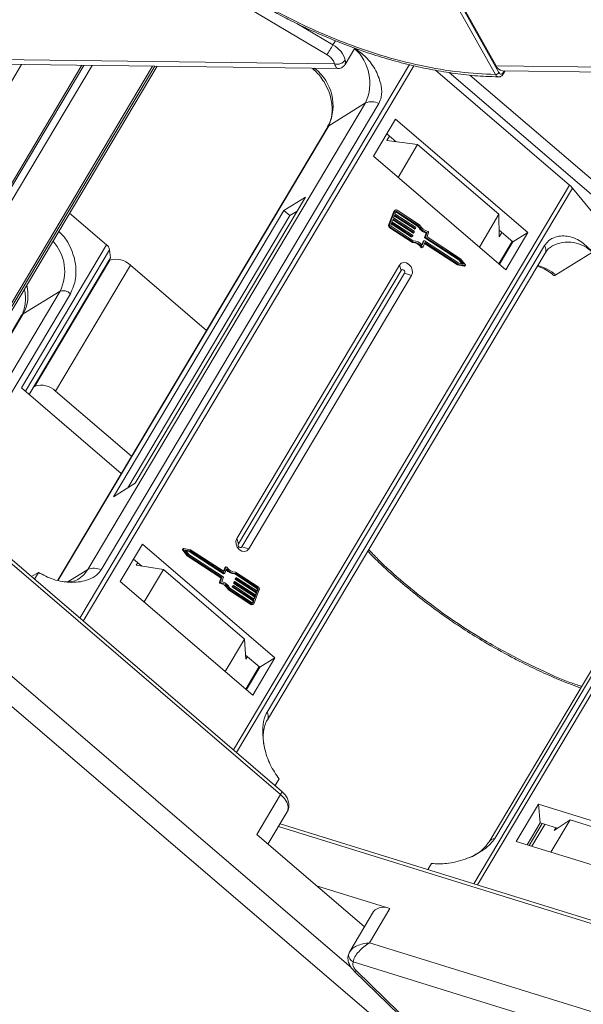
# Model space of a CAD drawing. Header units: millimetres. Extents: x -1214 to 867, y -361 to 1097.
# Tile 27 of 51: x 59 to 109, y 816 to 903. Entities that reach past the tile are written whole.
import ezdxf

# ---------------------------------------------------------------- set-up
doc = ezdxf.new("R2010")
doc.units = ezdxf.units.MM

msp = doc.modelspace()

# ---------------------------------------------------------------- linework, layer by layer
at = {"color": 7, "linetype": 'Continuous', "lineweight": 15}
for p, q in [((101.528, 898.641), (76.731, 942.902)), ((101.216, 898.466), (76.419, 942.727)), ((77.064, 942.464), (101.286, 899.231)), ((86.317, 900.221), (79.368, 904.353)), ((86.831, 901.086), (83.649, 902.979)), ((87.053, 901.459), (86.831, 901.086)), ((87.907, 899.361), (88.764, 900.802)), ((86.975, 899.415), (47.609, 899.922)), ((48.156, 880.655), (59.274, 899.348)), ((48.193, 899.491), (87.248, 898.988)), ((57.032, 886.247), (64.782, 899.277)), ((64.602, 899.279), (57.197, 886.829)), ((57.533, 885.823), (65.53, 899.268)), ((93.606, 899.34), (64.441, 850.304)), ((64.736, 850.051), (93.995, 899.243)), ((86.975, 899.415), (86.882, 899.672)), ((140.652, 898.724), (101.286, 899.231)), ((70.858, 899.199), (52.356, 868.091)), ((52.427, 867.877), (71.055, 899.196)), ((54.402, 870.841), (71.266, 899.194)), ((71.264, 899.194), (54.423, 870.879)), ((85.275, 899.013), (85.243, 898.994)), ((95.907, 898.846), (107.784, 888.656)), ((97.131, 898.645), (112.273, 885.653)), ((112.959, 886.397), (98.949, 898.416)), ((101.87, 898.8), (140.925, 898.297)), ((102.008, 898.798), (101.912, 898.636)), ((101.923, 898.509), (102.094, 898.797)), ((89.718, 895.942), (65.141, 854.62)), ((66.319, 854.581), (90.896, 895.903)), ((89.718, 895.942), (86.458, 893.932)), ((92.378, 894.523), (90.418, 891.228)), ((104.101, 884.466), (92.378, 894.523)), ((86.369, 893.844), (62.483, 853.683)), ((62.515, 853.677), (86.458, 893.932)), ((92.426, 892.502), (91.598, 893.213)), ((91.62, 892.605), (91.852, 892.995)), ((91.62, 892.605), (94.33, 892.259)), ((94.33, 892.259), (92.602, 889.354)), ((101.524, 886.087), (94.33, 892.259)), ((90.418, 891.228), (102.141, 881.17)), ((107.784, 888.656), (78.036, 838.64)), ((78.308, 838.407), (108.04, 888.396)), ((108.04, 888.396), (111.024, 884.745)), ((69.315, 862.251), (84.393, 887.602)), ((84.393, 887.602), (82.475, 886.42)), ((63.528, 886.184), (66.798, 883.379)), ((82.475, 886.42), (67.397, 861.068)), ((82.475, 886.42), (83.008, 885.962)), ((83.655, 886.361), (83.008, 885.962)), ((92.223, 886.338), (91.768, 885.129)), ((92.3, 886.386), (91.845, 885.177)), ((92.223, 886.338), (92.3, 886.386)), ((92.351, 886.45), (92.275, 886.402)), ((92.401, 886.32), (92.325, 886.118)), ((92.394, 886.29), (92.39, 886.292)), ((92.47, 886.337), (92.394, 886.29)), ((92.394, 886.29), (94.365, 885.008)), ((94.441, 885.055), (92.47, 886.337)), ((94.511, 885.135), (92.508, 886.438)), ((83.008, 885.962), (68.668, 861.852)), ((92.022, 885.313), (91.946, 885.111)), ((93.852, 884.122), (92.022, 885.313)), ((92.155, 885.665), (92.06, 885.413)), ((92.06, 885.413), (93.89, 884.223)), ((92.125, 885.587), (93.908, 884.427)), ((93.985, 884.474), (92.155, 885.665)), ((92.287, 886.018), (92.192, 885.766)), ((92.192, 885.766), (94.023, 884.575)), ((92.258, 885.94), (94.041, 884.78)), ((94.117, 884.827), (92.287, 886.018)), ((92.325, 886.118), (94.155, 884.928)), ((99.796, 883.182), (101.524, 886.087)), ((101.524, 886.087), (101.549, 884.086)), ((91.845, 885.177), (91.768, 885.129)), ((91.863, 884.88), (91.94, 884.927)), ((91.863, 884.88), (93.865, 883.577)), ((91.94, 884.927), (93.942, 883.624)), ((91.978, 885.028), (93.948, 883.746)), ((91.992, 885.234), (93.775, 884.075)), ((93.908, 884.427), (93.985, 884.474)), ((93.934, 884.425), (94.011, 884.472)), ((94.038, 884.534), (94.019, 884.483)), ((94.041, 884.78), (94.117, 884.827)), ((94.067, 884.778), (94.144, 884.825)), ((94.171, 884.886), (94.152, 884.836)), ((94.365, 885.008), (94.441, 885.055)), ((95.096, 884.421), (94.95, 884.032)), ((95.026, 884.079), (95.173, 884.468)), ((95.096, 884.421), (95.173, 884.468)), ((95.302, 884.478), (95.165, 884.114)), ((102.758, 883.638), (101.541, 884.682)), ((101.781, 884.476), (101.549, 884.086)), ((102.141, 881.17), (104.101, 884.466)), ((104.101, 884.466), (102.758, 883.638)), ((93.775, 884.075), (93.852, 884.122)), ((93.801, 884.073), (93.878, 884.12)), ((93.865, 883.577), (93.942, 883.624)), ((93.906, 884.181), (93.887, 884.131)), ((94.817, 883.679), (94.706, 883.384)), ((94.747, 883.337), (94.894, 883.726)), ((94.817, 883.679), (94.894, 883.726)), ((94.82, 883.195), (94.966, 883.585)), ((94.902, 883.737), (94.825, 883.69)), ((94.928, 883.735), (97.97, 881.756)), ((95.026, 884.079), (94.95, 884.032)), ((94.965, 883.99), (95.042, 884.037)), ((94.965, 883.99), (98.007, 882.011)), ((94.966, 883.585), (97.953, 881.642)), ((98.084, 882.058), (95.042, 884.037)), ((98.142, 882.146), (95.181, 884.072)), ((102.701, 883.687), (101.52, 881.702)), ((101.578, 881.653), (102.758, 883.638)), ((66.798, 883.379), (59.259, 870.704)), ((59.611, 870.403), (67.069, 882.943)), ((67.138, 882.239), (67.069, 882.943)), ((105.577, 883.307), (81, 841.985)), ((94.73, 883.197), (94.654, 883.15)), ((94.726, 883.127), (94.802, 883.174)), ((94.937, 883.507), (97.876, 881.595)), ((106.558, 880.707), (109.818, 882.717)), ((67.138, 882.239), (59.934, 870.126)), ((67.08, 882.006), (60.446, 870.852)), ((66.954, 881.929), (67.08, 882.006)), ((81.037, 841.309), (105.614, 882.631)), ((98.007, 882.011), (98.084, 882.058)), ((98.007, 882.011), (98.249, 881.701)), ((98.384, 881.675), (98.084, 882.058)), ((98.55, 881.625), (98.142, 882.146)), ((62.278, 870.411), (68.912, 881.565)), ((75.636, 875.797), (68.912, 881.565)), ((92.731, 881.586), (78.316, 857.35)), ((92.882, 881.117), (78.467, 856.881)), ((92.731, 881.586), (92.882, 881.117)), ((97.876, 881.595), (97.953, 881.642)), ((97.876, 881.595), (98.438, 881.485)), ((97.953, 881.642), (98.515, 881.532)), ((97.97, 881.756), (98.384, 881.675)), ((98.515, 881.532), (98.438, 881.485)), ((98.469, 881.49), (98.546, 881.537)), ((78.771, 856.621), (93.185, 880.857)), ((79.382, 856.436), (93.797, 880.672)), ((93.797, 880.672), (93.185, 880.857)), ((62.676, 879.267), (53.677, 864.138)), ((62.676, 879.267), (59.415, 877.257)), ((54.054, 863.011), (63.592, 879.047)), ((59.239, 877.081), (52.921, 866.458)), ((52.934, 866.361), (59.415, 877.257)), ((129.016, 876.738), (99.302, 826.779)), ((99.631, 826.677), (129.362, 876.664)), ((125.236, 871.822), (100.66, 830.5)), ((101.158, 830.782), (125.735, 872.104)), ((59.259, 870.704), (68.097, 863.122)), ((60.446, 870.852), (60.32, 870.775)), ((69.002, 864.643), (62.278, 870.411)), ((67.397, 861.068), (69.315, 862.251)), ((82.287, 834.993), (53.101, 860.033)), ((52.949, 859.778), (82.2, 834.681)), ((69.972, 856.852), (68.012, 853.556)), ((81.695, 846.794), (69.972, 856.852)), ((78.467, 856.881), (78.316, 857.35)), ((79.382, 856.436), (78.771, 856.621)), ((73.538, 856.342), (73.615, 856.389)), ((73.538, 856.342), (73.945, 855.821)), ((73.618, 856.477), (73.542, 856.429)), ((73.615, 856.389), (74.022, 855.868)), ((74.212, 856.372), (73.65, 856.482)), ((74.194, 856.258), (73.781, 856.339)), ((73.781, 856.339), (74.081, 855.955)), ((73.839, 856.265), (74.118, 856.21)), ((73.945, 855.821), (74.022, 855.868)), ((73.945, 855.821), (76.907, 853.894)), ((74.022, 855.868), (76.984, 853.941)), ((74.081, 855.955), (77.122, 853.976)), ((74.118, 856.21), (74.194, 856.258)), ((74.118, 856.21), (77.159, 854.231)), ((77.236, 854.279), (74.194, 856.258)), ((77.198, 854.429), (74.212, 856.372)), ((69.926, 854.912), (69.192, 855.541)), ((69.558, 855.228), (69.416, 854.99)), ((69.416, 854.99), (71.823, 854.622)), ((77.268, 854.771), (77.151, 854.459)), ((77.345, 854.818), (77.198, 854.429)), ((77.268, 854.771), (77.345, 854.818)), ((77.362, 854.84), (77.285, 854.792)), ((60.152, 853.984), (60.76, 854.359)), ((60.407, 853.765), (60.76, 854.359)), ((63.381, 853.535), (65.141, 854.62)), ((71.823, 854.622), (70.116, 851.751)), ((71.823, 854.622), (79.017, 848.45)), ((76.862, 853.535), (76.999, 853.9)), ((76.907, 853.894), (76.984, 853.941)), ((76.923, 853.853), (76.999, 853.9)), ((77.138, 853.935), (76.992, 853.545)), ((77.159, 854.231), (77.236, 854.279)), ((77.186, 854.229), (77.262, 854.277)), ((77.417, 854.677), (77.271, 854.287)), ((78.139, 854.221), (78.216, 854.268)), ((78.139, 854.221), (80.11, 852.939)), ((78.201, 853.836), (78.278, 853.883)), ((78.286, 853.894), (78.21, 853.846)), ((80.187, 852.986), (78.216, 854.268)), ((80.225, 853.087), (78.222, 854.389)), ((78.259, 853.833), (78.278, 853.883)), ((78.312, 853.892), (80.143, 852.701)), ((68.012, 853.556), (79.735, 843.499)), ((76.923, 853.853), (76.785, 853.488)), ((76.862, 853.535), (76.785, 853.488)), ((76.841, 853.396), (76.917, 853.443)), ((77.936, 853.131), (77.917, 853.08)), ((77.917, 853.08), (77.993, 853.128)), ((77.933, 853.039), (78.009, 853.086)), ((77.933, 853.039), (79.763, 851.848)), ((77.936, 853.131), (78.012, 853.178)), ((78.021, 853.189), (77.944, 853.141)), ((77.993, 853.128), (78.012, 853.178)), ((79.839, 851.895), (78.009, 853.086)), ((78.047, 853.187), (79.877, 851.996)), ((78.068, 853.483), (78.049, 853.433)), ((78.049, 853.433), (78.126, 853.48)), ((78.065, 853.391), (78.142, 853.439)), ((78.065, 853.391), (79.895, 852.201)), ((78.068, 853.483), (78.145, 853.531)), ((78.154, 853.541), (78.077, 853.494)), ((78.126, 853.48), (78.145, 853.531)), ((79.972, 852.248), (78.142, 853.439)), ((78.18, 853.539), (80.01, 852.349)), ((78.201, 853.836), (78.182, 853.785)), ((78.182, 853.785), (78.259, 853.833)), ((78.198, 853.744), (78.275, 853.791)), ((78.198, 853.744), (80.028, 852.553)), ((80.105, 852.6), (78.275, 853.791)), ((77.654, 852.878), (77.577, 852.831)), ((77.577, 852.831), (79.579, 851.528)), ((77.654, 852.878), (79.656, 851.576)), ((77.723, 852.959), (79.694, 851.676)), ((79.895, 852.201), (79.83, 852.027)), ((79.865, 851.628), (80.319, 852.837)), ((79.877, 851.996), (79.972, 852.248)), ((79.895, 852.201), (79.972, 852.248)), ((80.028, 852.553), (79.963, 852.379)), ((80.01, 852.349), (80.105, 852.6)), ((80.028, 852.553), (80.105, 852.6)), ((80.142, 852.855), (80.095, 852.732)), ((80.11, 852.939), (80.187, 852.986)), ((80.218, 852.903), (80.142, 852.855)), ((80.143, 852.701), (80.218, 852.903)), ((79.656, 851.576), (79.579, 851.528)), ((79.763, 851.848), (79.697, 851.674)), ((79.72, 851.667), (79.764, 851.694)), ((79.737, 851.517), (79.813, 851.564)), ((79.763, 851.848), (79.839, 851.895)), ((79.764, 851.694), (79.839, 851.895)), ((77.309, 845.58), (79.017, 848.45)), ((79.017, 848.45), (79.122, 846.663)), ((80.353, 845.966), (79.1, 847.041)), ((79.122, 846.663), (79.263, 846.901)), ((88.455, 819.36), (57.152, 846.217)), ((79.735, 843.499), (81.695, 846.794)), ((81.695, 846.794), (80.353, 845.966)), ((55.028, 845.376), (90.591, 814.865)), ((80.295, 846.016), (79.114, 844.031)), ((79.172, 843.982), (80.353, 845.966)), ((82.075, 836.072), (81.722, 835.478)), ((82.2, 834.681), (80.089, 831.132)), ((105.03, 833.825), (103.07, 830.529)), ((119.445, 829.355), (105.03, 833.825)), ((105.177, 832.169), (105.03, 833.825)), ((81.078, 830.283), (82.793, 833.166)), ((120.222, 820.292), (82.156, 832.095)), ((105.177, 832.169), (104.025, 830.233)), ((104.215, 830.174), (105.366, 832.111)), ((106.706, 831.695), (105.177, 832.169)), ((107.827, 832.438), (106.128, 829.581)), ((106.408, 831.498), (107.827, 832.438)), ((107.827, 832.438), (116.672, 829.695)), ((82.007, 831.844), (119.966, 820.075)), ((104.433, 830.106), (105.585, 832.043)), ((106.553, 831.743), (106.408, 831.498)), ((80.089, 831.132), (89.617, 822.958)), ((103.07, 830.529), (117.485, 826.06)), ((95.249, 828.035), (95.568, 828.572)), ((91.876, 824.581), (85.376, 826.596)), ((90.428, 824.322), (88.317, 820.772)), ((90.067, 821.539), (91.876, 824.581)), ((88.29, 820.723), (88.408, 820.864)), ((132.869, 808.268), (90.067, 821.539)), ((88.621, 819.866), (88.585, 819.647)), ((88.621, 819.866), (132.265, 806.335)), ((88.716, 819.045), (94.231, 813.695)), ((88.917, 819.056), (94.433, 813.707))]:
    msp.add_line(p, q, dxfattribs=at)
at = {"color": 7, "linetype": 'Continuous', "lineweight": 15, "flags": 128}
for points in [[(86.317, 900.221), (86.364, 900.3), (86.421, 900.397), (86.486, 900.505), (86.556, 900.623), (86.628, 900.744), (86.7, 900.865), (86.769, 900.981), (86.831, 901.086)], [(86.458, 893.932), (86.393, 893.877), (86.369, 893.844)], [(94.82, 883.195), (94.813, 883.184), (94.804, 883.175), (94.793, 883.17), (94.78, 883.168), (94.766, 883.17), (94.753, 883.176), (94.741, 883.185), (94.73, 883.197)], [(93.797, 880.672), (93.871, 880.901), (93.854, 881.164), (93.746, 881.422), (93.565, 881.636), (93.338, 881.772), (93.1, 881.811), (92.887, 881.745), (92.731, 881.586)], [(93.185, 880.857), (93.207, 880.922), (93.202, 880.997), (93.171, 881.071), (93.12, 881.131), (93.055, 881.17), (92.987, 881.181), (92.926, 881.163), (92.882, 881.117)], [(98.55, 881.625), (98.559, 881.609), (98.565, 881.592), (98.566, 881.574), (98.563, 881.558), (98.556, 881.545), (98.544, 881.536), (98.53, 881.531), (98.515, 881.532)], [(78.316, 857.35), (78.241, 857.121), (78.259, 856.858), (78.367, 856.6), (78.548, 856.386), (78.774, 856.25), (79.013, 856.211), (79.226, 856.277), (79.382, 856.436)], [(78.467, 856.881), (78.446, 856.816), (78.451, 856.741), (78.481, 856.668), (78.533, 856.607), (78.598, 856.568), (78.666, 856.557), (78.726, 856.576), (78.771, 856.621)], [(73.615, 856.389), (73.605, 856.405), (73.599, 856.422), (73.598, 856.439), (73.601, 856.455), (73.609, 856.468), (73.62, 856.478), (73.634, 856.482), (73.65, 856.482)], [(77.345, 854.818), (77.351, 854.83), (77.36, 854.839), (77.372, 854.844), (77.385, 854.846), (77.398, 854.843), (77.411, 854.838), (77.424, 854.829), (77.434, 854.817)], [(65.141, 854.62), (64.778, 854.147), (64.338, 853.794)], [(82.2, 834.681), (82.251, 834.775), (82.286, 834.857), (82.303, 834.923), (82.301, 834.97), (82.287, 834.993)], [(82.2, 834.681), (82.545, 834.324), (82.778, 833.946), (82.879, 833.581), (82.839, 833.26), (82.793, 833.166)], [(88.917, 819.056), (88.839, 819.029), (88.774, 819.022), (88.727, 819.036), (88.716, 819.045)]]:
    msp.add_lwpolyline(points, dxfattribs=at)
at = {"color": 7, "linetype": 'Continuous', "lineweight": 15}
for centre, radius, start, end in [((85.845, 899.16), 2.164, 15.62191, 62.88622), ((85.942, 897.7), 4.165, 335.03707, 47.62299), ((87.22, 900.255), 0.875, 253.78756, 324.19862), ((101.933, 899.497), 0.701, 202.38754, 264.82007), ((82.65, 895.695), 4.196, 335.15154, 51.8296), ((101.204, 898.854), 0.389, 271.86957, 326.65022), ((101.808, 898.563), 0.127, 334.9016, 34.91091), ((90.266, 894.692), 1.365, 62.50531, 113.66135), ((106.436, 887.075), 2.078, 39.47392, 49.5482), ((92.342, 886.296), 0.126, 122.24177, 160.33421), ((92.423, 886.335), 0.133, 50.4627, 157.85425), ((92.442, 886.303), 0.0444, 50.4627, 157.85425), ((91.981, 885.067), 0.222, 163.73951, 237.76998), ((92.058, 885.115), 0.222, 163.73951, 237.76998), ((92.017, 885.09), 0.0739, 163.73951, 237.76998), ((93.923, 884.446), 0.0242, 232.98525, 298.7083), ((93.999, 884.492), 0.0222, 230.4627, 337.85425), ((94.003, 884.544), 0.037, 343.73951, 57.76998), ((94.055, 884.799), 0.0242, 232.98525, 298.7083), ((94.132, 884.844), 0.0222, 230.4627, 337.85425), ((94.136, 884.896), 0.037, 343.73951, 57.76998), ((95.43, 885.587), 1.213, 208.51911, 254.00127), ((95.507, 885.634), 1.213, 208.51911, 254.00127), ((95.452, 885.601), 1.051, 206.31727, 258.74353), ((95.232, 884.499), 0.0731, 343.41164, 78.20567), ((59.1, 881.035), 3.989, 333.69245, 42.13971), ((93.79, 884.094), 0.0242, 232.98525, 298.7083), ((93.866, 884.139), 0.0222, 230.4627, 337.85425), ((93.858, 882.622), 0.955, 33.52154, 89.53423), ((93.87, 884.191), 0.037, 343.73951, 57.76998), ((93.934, 882.67), 0.955, 33.52154, 89.53423), ((93.905, 882.677), 1.07, 38.11449, 87.69032), ((94.837, 883.672), 0.0209, 122.24177, 160.33421), ((94.914, 883.718), 0.0222, 50.4627, 157.85425), ((94.985, 884.021), 0.037, 163.73951, 237.76998), ((95.062, 884.068), 0.037, 163.73951, 237.76998), ((95.201, 884.104), 0.037, 163.73951, 237.76998), ((107.642, 880.544), 3.075, 44.95304, 117.11455), ((66.364, 882.807), 0.718, 10.91469, 52.83869), ((94.702, 883.178), 0.0563, 210.09379, 294.78838), ((104.984, 882.936), 0.699, 334.1641, 32.08082), ((67.647, 880.335), 1.765, 44.18828, 108.73639), ((98.448, 881.526), 0.0422, 257.27686, 301.10946), ((104.032, 877.844), 3.818, 48.57716, 75.80808), ((56.368, 878.919), 3.471, 331.39968, 14.5883), ((62.959, 878.432), 0.883, 44.18828, 108.73639), ((59.678, 876.817), 0.512, 120.86471, 148.96532), ((61.013, 869.18), 1.765, 44.18828, 108.73639), ((73.581, 856.384), 0.0599, 130.42518, 224.62734), ((77.307, 854.757), 0.0414, 122.03902, 160.53696), ((78.23, 855.344), 0.955, 213.52154, 269.53423), ((65.689, 853.37), 1.365, 62.50531, 113.66135), ((76.887, 853.863), 0.037, 343.73951, 57.76998), ((76.964, 853.91), 0.037, 343.73951, 57.76998), ((77.103, 853.945), 0.037, 343.73951, 57.76998), ((77.174, 854.251), 0.0242, 232.98525, 298.7083), ((77.25, 854.296), 0.0222, 230.4627, 337.85425), ((78.18, 855.278), 1.058, 221.07974, 267.82164), ((78.259, 855.337), 1.07, 218.11449, 267.69032), ((78.298, 853.875), 0.0222, 50.4627, 157.85425), ((76.856, 853.467), 0.0731, 163.41164, 258.20567), ((76.635, 852.365), 1.051, 26.31727, 78.74353), ((76.932, 853.514), 0.0731, 163.41164, 258.20567), ((76.712, 852.413), 1.051, 26.31727, 78.74353), ((76.657, 852.379), 1.213, 28.51911, 74.00127), ((77.952, 853.07), 0.037, 163.73951, 237.76998), ((77.955, 853.124), 0.0209, 122.24177, 160.33421), ((78.029, 853.117), 0.037, 163.73951, 237.76998), ((78.033, 853.17), 0.0222, 50.4627, 157.85425), ((78.085, 853.423), 0.037, 163.73951, 237.76998), ((78.088, 853.476), 0.0209, 122.24177, 160.33421), ((78.162, 853.47), 0.037, 163.73951, 237.76998), ((78.166, 853.522), 0.0222, 50.4627, 157.85425), ((78.218, 853.775), 0.037, 163.73951, 237.76998), ((78.221, 853.829), 0.0209, 122.24177, 160.33421), ((78.294, 853.822), 0.037, 163.73951, 237.76998), ((80.107, 852.899), 0.222, 343.73951, 57.76998), ((80.071, 852.876), 0.0739, 343.73951, 57.76998), ((80.148, 852.923), 0.0739, 343.73951, 57.76998), ((79.667, 851.644), 0.145, 232.98525, 298.7083), ((79.741, 851.678), 0.133, 230.4627, 337.85425), ((79.722, 851.711), 0.0444, 230.4627, 337.85425), ((80.408, 841.614), 0.698, 333.9805, 32.09514), ((101.199, 830.128), 0.655, 93.57243, 145.14883), ((91.326, 823.48), 1.231, 63.45605, 136.83192), ((88.714, 820.473), 0.492, 149.47019, 177.38777), ((88.935, 820.506), 0.712, 180.83676, 243.81264)]:
    msp.add_arc(centre, radius, start, end, dxfattribs=at)
for points, knots in [([(101.216, 898.466), (100.169, 898.518), (98.041, 898.623), (94.614, 899.212), (91.306, 900.066), (88.201, 901.121), (85.35, 902.291), (82.516, 903.658), (79.732, 905.213), (77.045, 906.929), (74.502, 908.777), (72.125, 910.733), (69.732, 912.965), (67.416, 915.47), (65.308, 918.204), (63.598, 920.921), (62.266, 923.633), (61.32, 926.352), (60.842, 928.834), (60.75, 931.036), (60.954, 932.958), (61.448, 934.767), (62.238, 936.438), (63.307, 937.944), (64.64, 939.257), (66.212, 940.37), (68.17, 941.361), (70.563, 942.141), (73.375, 942.649), (75.415, 942.701), (76.419, 942.727)], [0, 0, 0, 0, 0.038845, 0.078883, 0.12003, 0.152186, 0.184338, 0.217171, 0.25, 0.282833, 0.315662, 0.347818, 0.37997, 0.421121, 0.461157, 0.5, 0.538846, 0.578883, 0.62003, 0.652186, 0.684338, 0.717171, 0.75, 0.782833, 0.815662, 0.847818, 0.87997, 0.921121, 0.961156, 1, 1, 1, 1]), ([(79.787, 905.063), (80.592, 904.599), (81.719, 903.949), (83.421, 903.077), (84.879, 902.377), (86.63, 901.611), (88.475, 900.886), (90.407, 900.217), (92.389, 899.625), (94.398, 899.126), (96.413, 898.728), (98.411, 898.446), (100.115, 898.286), (101.123, 898.271), (101.498, 898.265)], [0, 0, 0, 0, 0.1137, 0.159318, 0.234954, 0.313176, 0.396777, 0.483673, 0.573025, 0.664169, 0.756641, 0.850112, 0.944348, 1, 1, 1, 1]), ([(90.896, 895.903), (90.977, 896.087), (91.186, 896.56), (91.134, 897.577), (90.69, 898.812), (89.862, 899.994), (89.101, 900.549), (88.761, 900.797)], [0, 0, 0, 0, 0.117254, 0.301729, 0.549004, 0.798913, 1, 1, 1, 1]), ([(87.247, 898.998), (87.212, 899.012), (87.156, 899.034), (87.055, 899.212), (87.002, 899.348), (86.975, 899.415)], [0, 0, 0, 0, 0.473743, 0.739722, 1, 1, 1, 1]), ([(87.251, 898.988), (87.307, 898.991), (87.425, 898.997), (87.606, 899.064), (87.784, 899.183), (87.868, 899.305), (87.911, 899.368)], [0, 0, 0, 0, 0.2126781, 0.4556771, 0.7223505, 1, 1, 1, 1]), ([(87.929, 899.743), (87.944, 899.619), (87.965, 899.447), (87.906, 899.388), (87.889, 899.372)], [0, 0, 0, 0, 0.719828, 1, 1, 1, 1]), ([(85.243, 898.994), (85.204, 898.973), (85.125, 898.932), (85.062, 898.943), (85.062, 898.994), (85.062, 899.016)], [0, 0, 0, 0, 0.357898, 0.715796, 1, 1, 1, 1]), ([(85.071, 898.947), (85.143, 898.886), (85.353, 898.708), (85.694, 898.332), (85.925, 897.99), (86.049, 897.805)], [0, 0, 0, 0, 0.191607, 0.562576, 1, 1, 1, 1]), ([(101.498, 898.254), (101.487, 898.254), (101.446, 898.253), (101.375, 898.285), (101.289, 898.352), (101.241, 898.427), (101.216, 898.466)], [0, 0, 0, 0, 0.103891, 0.386277, 0.684984, 1, 1, 1, 1]), ([(101.506, 898.25), (101.546, 898.253), (101.625, 898.259), (101.741, 898.313), (101.844, 898.395), (101.897, 898.471), (101.923, 898.509)], [0, 0, 0, 0, 0.254858, 0.509073, 0.758744, 1, 1, 1, 1]), ([(101.912, 898.636), (101.883, 898.598), (101.826, 898.521), (101.718, 898.49), (101.611, 898.524), (101.556, 898.602), (101.528, 898.641)], [0, 0, 0, 0, 0.250048, 0.499878, 0.749219, 1, 1, 1, 1]), ([(86.049, 897.805), (86.198, 897.534), (86.408, 897.152), (86.609, 896.554), (86.727, 896.04), (86.78, 895.441), (86.738, 894.847), (86.606, 894.294), (86.442, 893.993), (86.364, 893.848)], [0, 0, 0, 0, 0.19988, 0.281813, 0.416463, 0.555009, 0.702818, 0.857455, 1, 1, 1, 1]), ([(63.592, 879.047), (63.785, 879.484), (64.081, 880.156), (64.104, 881.249), (63.977, 882.127), (63.684, 882.991), (63.256, 883.863), (62.81, 884.329), (62.572, 884.577)], [0, 0, 0, 0, 0.264079, 0.406238, 0.551413, 0.696588, 0.838747, 1, 1, 1, 1]), ([(109.818, 882.717), (109.523, 883.028), (108.882, 883.705), (107.72, 884.208), (106.684, 884.177), (105.954, 883.818), (105.686, 883.455), (105.577, 883.307)], [0, 0, 0, 0, 0.222481, 0.483081, 0.73977, 0.893878, 1, 1, 1, 1]), ([(105.615, 882.627), (105.705, 882.764), (105.884, 883.036), (106.127, 883.194), (106.248, 883.272)], [0, 0, 0, 0, 0.503294, 1, 1, 1, 1]), ([(104.919, 881.464), (104.973, 881.453), (105.227, 881.402), (105.675, 881.175), (106.114, 880.903), (106.333, 880.706), (106.385, 880.66)], [0, 0, 0, 0, 0.107364, 0.511811, 0.884058, 1, 1, 1, 1]), ([(106.394, 880.669), (106.396, 880.665), (106.406, 880.642), (106.465, 880.656), (106.531, 880.692), (106.558, 880.707)], [0, 0, 0, 0, 0.109308, 0.646583, 1, 1, 1, 1]), ([(59.542, 879.315), (59.546, 879.299), (59.597, 879.086), (59.619, 878.674), (59.598, 878.096), (59.468, 877.565), (59.342, 877.222), (59.243, 877.092), (59.238, 877.085)], [0, 0, 0, 0, 0.018122, 0.240425, 0.477059, 0.724414, 0.985447, 1, 1, 1, 1]), ([(89.915, 856.236), (90.238, 855.906), (91.088, 855.04), (92.564, 853.715), (94.262, 852.304), (95.803, 851.132), (97.218, 850.128), (98.633, 849.185), (100.449, 848.06), (102.157, 847.102), (103.857, 846.228), (105.315, 845.529), (107.023, 844.777), (108.18, 844.334), (108.756, 844.113)], [0, 0, 0, 0, 0.064098, 0.168433, 0.26828, 0.359597, 0.424635, 0.496644, 0.582518, 0.703973, 0.752701, 0.833496, 0.917053, 1, 1, 1, 1]), ([(108.843, 844.26), (108.501, 844.377), (106.977, 844.902), (104.25, 846.152), (100.995, 847.867), (98.078, 849.682), (95.505, 851.494), (93.071, 853.452), (91.22, 855.094), (90.267, 856.099), (90, 856.38)], [0, 0, 0, 0, 0.0491, 0.219022, 0.393728, 0.530293, 0.666876, 0.806347, 0.945836, 1, 1, 1, 1]), ([(60.76, 854.359), (61.194, 854.132), (62.134, 853.641), (63.714, 853.396), (65.043, 853.607), (65.92, 854.057), (66.204, 854.429), (66.319, 854.581)], [0, 0, 0, 0, 0.222481, 0.483081, 0.73977, 0.893878, 1, 1, 1, 1]), ([(64.331, 853.803), (64.305, 853.783), (64.132, 853.646), (63.741, 853.548), (63.281, 853.486), (62.992, 853.547), (62.918, 853.562)], [0, 0, 0, 0, 0.072248, 0.497648, 0.871417, 1, 1, 1, 1]), ([(81, 841.985), (80.912, 841.797), (80.685, 841.314), (80.578, 840.198), (80.734, 838.784), (81.234, 837.275), (81.793, 836.475), (82.075, 836.072)], [0, 0, 0, 0, 0.111335, 0.286497, 0.521289, 0.758582, 1, 1, 1, 1]), ([(80.732, 839.084), (80.729, 839.097), (80.678, 839.308), (80.657, 839.716), (80.677, 840.294), (80.807, 840.826), (80.934, 841.169), (81.033, 841.299), (81.039, 841.306)], [0, 0, 0, 0, 0.01512, 0.237937, 0.475117, 0.723043, 0.984679, 1, 1, 1, 1]), ([(82.785, 833.169), (82.795, 833.181), (82.908, 833.311), (82.969, 833.667), (82.919, 834.107), (82.744, 834.473), (82.538, 834.761), (82.367, 834.914), (82.283, 834.99)], [0, 0, 0, 0, 0.023936, 0.255823, 0.498086, 0.686856, 0.846259, 1, 1, 1, 1]), ([(95.568, 828.572), (96.004, 828.554), (96.952, 828.514), (98.542, 828.901), (99.878, 829.552), (100.758, 830.226), (101.042, 830.621), (101.158, 830.782)], [0, 0, 0, 0, 0.222481, 0.483081, 0.73977, 0.893878, 1, 1, 1, 1]), ([(100.66, 830.5), (100.464, 830.244), (100.042, 829.689), (99.234, 829.187), (98.694, 829.03), (98.616, 829.007)], [0, 0, 0, 0, 0.423806, 0.917181, 1, 1, 1, 1]), ([(88.423, 820.915), (88.381, 820.853), (88.292, 820.722), (88.247, 820.574), (88.223, 820.495)], [0, 0, 0, 0, 0.46729, 1, 1, 1, 1]), ([(88.408, 820.864), (88.448, 820.919), (88.564, 821.078), (88.954, 821.292), (89.478, 821.477), (89.87, 821.518), (90.067, 821.539)], [0, 0, 0, 0, 0.151082, 0.433477, 0.715617, 1, 1, 1, 1]), ([(90.067, 821.539), (89.894, 821.432), (89.549, 821.218), (89.095, 820.77), (88.811, 820.368), (88.667, 820.063), (88.636, 819.931), (88.621, 819.866)], [0, 0, 0, 0, 0.251314, 0.500207, 0.749155, 0.875936, 1, 1, 1, 1]), ([(88.276, 820.668), (88.229, 820.542), (88.123, 820.262), (88.196, 819.83), (88.367, 819.467), (88.543, 819.215), (88.676, 819.093), (88.724, 819.05)], [0, 0, 0, 0, 0.225777, 0.502347, 0.717848, 0.899825, 1, 1, 1, 1])]:
    msp.add_open_spline(points, degree=3, knots=knots, dxfattribs=at)
for points in [[(86.317, 900.221), (86.436, 900.14), (86.674, 899.979), (86.812, 899.774), (86.882, 899.672)], [(88.917, 819.056), (88.828, 819.155), (88.65, 819.353), (88.607, 819.549), (88.585, 819.647)]]:
    msp.add_open_spline(points, degree=3, dxfattribs=at)

doc.saveas('drawing.dxf')
